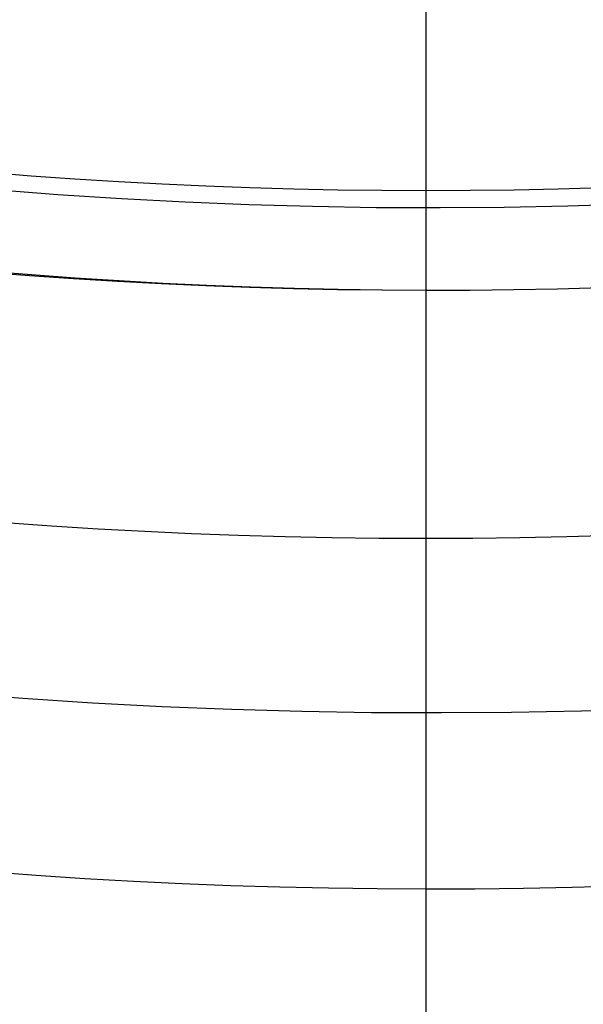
# Model space of a CAD drawing. Extents: x 19329 to 20306, y -2029 to -1182.
# Tile 15 of 66: x 19814.71 to 19818.98, y -1757.81 to -1750.36. Entities that reach past the tile are written whole.
import ezdxf

# ---------------------------------------------------------------- set-up
doc = ezdxf.new("R2010")
doc.units = 0
doc.layers.get('0').update_dxf_attribs({"linetype": 'CONTINUOUS'})
doc.layers.add('COLOR', color=7, linetype='CONTINUOUS')

msp = doc.modelspace()

# ---------------------------------------------------------------- linework, layer by layer
at = {"extrusion": (0.1124755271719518, 0.1948133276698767, 0.9743700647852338)}
msp.add_lwpolyline([(-18053.46081628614, -8132.823916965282), (-18053.98188590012, -8133.128708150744), (-18054.50100556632, -8133.438358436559), (-18055.01811201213, -8133.752850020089), (-18055.53314213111, -8134.072163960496), (-18056.04603300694, -8134.396280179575), (-18056.5567219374, -8134.725177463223), (-18057.06514645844, -8135.058833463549), (-18057.5712443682, -8135.397224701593), (-18058.07495375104, -8135.740326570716), (-18058.57621300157, -8136.088113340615), (-18059.07496084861, -8136.440558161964), (-18059.57113637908, -8136.797633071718), (-18060.06467906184, -8137.159308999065), (-18060.55552877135, -8137.525555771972), (-18061.04362581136, -8137.896342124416), (-18061.52891093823, -8138.271635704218), (-18062.01132538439, -8138.651403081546), (-18062.49081088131, -8139.035609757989), (-18062.96730968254, -8139.424220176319), (-18063.44076458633, -8139.817197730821), (-18063.91111895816, -8140.214504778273), (-18064.37831675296, -8140.616102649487), (-18064.84230253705, -8141.021951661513), (-18065.30302150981, -8141.432011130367), (-18065.76041952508, -8141.846239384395), (-18066.21444311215, -8142.264593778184), (-18066.66503949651, -8142.687030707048), (-18067.11215662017, -8143.113505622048), (-18067.55574316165, -8143.543973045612), (-18067.99574855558, -8143.978386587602), (-18068.43212301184, -8144.416698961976), (-18068.86481753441, -8144.858862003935), (-18069.29378393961, -8145.304826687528), (-18069.71897487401, -8145.754543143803), (-18070.1403438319, -8146.207960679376), (-18070.5578451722, -8146.665027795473), (-18070.9714341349, -8147.125692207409), (-18071.38106685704, -8147.589900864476), (-18071.78670038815, -8148.057599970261), (-18072.18829270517, -8148.528735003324), (-18072.58580272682, -8149.003250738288), (-18072.97919032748, -8149.481091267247), (-18073.36841635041, -8149.96220002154), (-18073.7534426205, -8150.446519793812), (-18074.13423195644, -8150.933992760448), (-18074.51074818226, -8151.424560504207), (-18074.88295613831, -8151.918164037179), (-18075.25082169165, -8152.414743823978), (-18075.61431174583, -8152.914239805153), (-18075.97339425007, -8153.416591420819), (-18076.32803820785, -8153.921737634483), (-18076.67821368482, -8154.429616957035), (-18077.0238918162, -8154.940167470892), (-18077.36504481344, -8155.453326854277), (-18077.70164597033, -8155.969032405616), (-18078.03366966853, -8156.487221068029), (-18078.36109138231, -8157.007829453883), (-18078.6838876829, -8157.53079386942), (-18079.00203624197, -8158.056050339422), (-18079.31551583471, -8158.583534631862), (-18079.62430634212, -8159.113182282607), (-18079.92838875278, -8159.644928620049), (-18080.22774516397, -8160.178708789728), (-18080.52235878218, -8160.714457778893), (-18080.81221392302, -8161.252110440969), (-18081.09729601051, -8161.791601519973), (-18081.37759157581, -8162.332865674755), (-18081.65308825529, -8162.875837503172), (-18081.92377478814, -8163.420451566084), (-18082.18964101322, -8163.966642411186), (-18082.45067786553, -8164.514344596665), (-18082.70687737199, -8165.063492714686), (-18082.9582326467, -8165.614021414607), (-18083.20473788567, -8166.165865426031), (-18083.44638836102, -8166.718959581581), (-18083.68318041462, -8167.273238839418), (-18083.91511145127, -8167.828638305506), (-18084.14217993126, -8168.385093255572), (-18084.36438536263, -8168.94253915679), (-18084.58172829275, -8169.500911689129), (-18084.79421029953, -8170.060146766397), (-18085.00183398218, -8170.620180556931), (-18085.20460295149, -8171.180949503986), (-18085.40252181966, -8171.742390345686), (-18085.59559618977, -8172.304440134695), (-18085.78383264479, -8172.867036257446), (-18085.96723873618, -8173.43011645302), (-18086.1458229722, -8173.993618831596), (-18086.31959480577, -8174.557481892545), (-18086.48856462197, -8175.121644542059), (-18086.65274372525, -8175.686046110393), (-18086.8121443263, -8176.250626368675), (-18086.96677952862, -8176.815325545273), (-18087.11666331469, -8177.380084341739), (-18087.26181053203, -8177.944843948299), (-18087.4022368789, -8178.509546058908), (-18087.53795888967, -8179.07413288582), (-18087.66899392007, -8179.638547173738), (-18087.79536013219, -8180.202732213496), (-18087.91707647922, -8180.766631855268), (-18088.03416269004, -8181.330190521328), (-18088.14663925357, -8181.89335321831), (-18088.25452740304, -8182.456065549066), (-18088.3578491, -8183.018273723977), (-18088.45662701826, -8183.579924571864), (-18088.55088452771, -8184.140965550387), (-18088.64064567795, -8184.701344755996), (-18088.72593518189, -8185.261010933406), (-18088.80677839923, -8185.819913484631), (-18088.88320131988, -8186.37800247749), (-18088.95523054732, -8186.935228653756), (-18089.02289328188, -8187.491543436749), (-18089.08621730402, -8188.046898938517), (-18089.14523095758, -8188.601247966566), (-18089.19996313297, -8189.154544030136), (-18089.25044325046, -8189.706741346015), (-18089.29670124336, -8190.257794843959), (-18089.3387675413, -8190.807660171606), (-18089.37667305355, -8191.356293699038), (-18089.41044915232, -8191.903652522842), (-18089.44012765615, -8192.44969446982), (-18089.46574081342, -8192.994378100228), (-18089.48732128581, -8193.537662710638), (-18089.50490213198, -8194.079508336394), (-18089.51851679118, -8194.619875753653), (-18089.5281990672, -8195.158726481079), (-18089.53398311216, -8195.696022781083), (-18089.53590341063, -8196.231727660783), (-18089.53415174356, -8196.743370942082), (-18089.5288765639, -8197.256467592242), (-18089.52004780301, -8197.770985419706), (-18089.50763566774, -8198.286891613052), (-18089.49161065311, -8198.804152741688), (-18089.47194355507, -8199.322734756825), (-18089.44860548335, -8199.842602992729), (-18089.42156787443, -8200.363722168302), (-18089.3908025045, -8200.886056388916), (-18089.35628150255, -8201.409569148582), (-18089.31797736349, -8201.934223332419), (-18089.27586296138, -8202.459981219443), (-18089.22991156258, -8202.986804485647), (-18089.18009683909, -8203.51465420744), (-18089.12639288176, -8204.043490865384), (-18089.06877421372, -8204.573274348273), (-18089.00721580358, -8205.103963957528), (-18088.9416930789, -8205.635518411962), (-18088.87218193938, -8206.167895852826), (-18088.79865877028, -8206.701053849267), (-18088.72110045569, -8207.234949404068), (-18088.63948439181, -8207.769538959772), (-18088.55378850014, -8208.304778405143), (-18088.46399124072, -8208.840623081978), (-18088.37007162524, -8209.377027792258), (-18088.27200923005, -8209.913946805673), (-18088.16978420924, -8210.451333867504), (-18088.06337730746, -8210.989142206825), (-18087.95276987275, -8211.527324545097), (-18087.83794386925, -8212.065833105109), (-18087.71888188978, -8212.60461962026), (-18087.59556716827, -8213.143635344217), (-18087.46798359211, -8213.682831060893), (-18087.33611571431, -8214.222157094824), (-18087.19994876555, -8214.76156332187), (-18087.05946866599, -8215.300999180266), (-18086.91466203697, -8215.840413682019), (-18086.7655162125, -8216.379755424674), (-18086.61201925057, -8216.918972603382), (-18086.45415994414, -8217.458013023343), (-18086.29192783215, -8217.996824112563), (-18086.12531321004, -8218.53535293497), (-18085.9543071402, -8219.073546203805), (-18085.77890146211, -8219.611350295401), (-18085.5990888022, -8220.148711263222), (-18085.41486258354, -8220.685574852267), (-18085.22621703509, -8221.221886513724), (-18085.03314720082, -8221.757591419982), (-18084.83564894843, -8222.292634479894), (-18084.63371897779, -8222.826960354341), (-18084.42735482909, -8223.360513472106), (-18084.21655489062, -8223.893238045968), (-18084.0013184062, -8224.425078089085), (-18083.78164548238, -8224.955977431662), (-18083.5575370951, -8225.48587973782), (-18083.32899509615, -8226.014728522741), (-18083.09602221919, -8226.542467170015), (-18082.85862208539, -8227.069038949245), (-18082.61679920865, -8227.594387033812), (-18082.37055900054, -8228.118454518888), (-18082.11990777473, -8228.641184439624), (-18081.86485275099, -8229.162519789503), (-18081.60540205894, -8229.682403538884), (-18081.34156474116, -8230.200778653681), (-18081.07335075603, -8230.717588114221), (-18080.80077098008, -8231.232774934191), (-18080.52383720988, -8231.746282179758), (-18080.24256216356, -8232.258052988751), (-18079.95695948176, -8232.768030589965), (-18079.66704372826, -8233.276158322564), (-18079.37283039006, -8233.782379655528), (-18079.07433587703, -8234.286638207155), (-18078.7715775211, -8234.788877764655), (-18078.46457357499, -8235.289042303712), (-18078.15334321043, -8235.787076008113), (-18077.83790651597, -8236.282923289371), (-18077.51828449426, -8236.776528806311), (-18077.19449905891, -8237.267837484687), (-18076.86657303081, -8237.756794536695), (-18076.53453013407, -8238.243345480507), (-18076.1983949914, -8238.727436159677), (-18075.85819311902, -8239.209012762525), (-18075.51395092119, -8239.688021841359), (-18075.16569568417, -8240.16441033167), (-18074.81345556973, -8240.638125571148), (-18074.45725960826, -8241.10911531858), (-18074.09713769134, -8241.577327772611), (-18073.73312056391, -8242.042711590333), (-18073.36523981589, -8242.505215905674), (-18072.99352787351, -8242.964790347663), (-18072.61801799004, -8243.421385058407), (-18072.23874423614, -8243.874950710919), (-18071.85574148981, -8244.325438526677), (-18071.46904542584, -8244.77280029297), (-18071.07869250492, -8245.216988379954), (-18070.68471996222, -8245.657955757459), (-18070.28716579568, -8246.095656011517), (-18069.88606875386, -8246.530043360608), (-18069.48146832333, -8246.961072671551), (-18069.0734047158, -8247.38869947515), (-18068.66191885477, -8247.812879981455), (-18068.24705236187, -8248.23357109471), (-18067.82884754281, -8248.650730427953), (-18067.40734737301, -8249.06431631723), (-18066.9825954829, -8249.474287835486), (-18066.55463614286, -8249.880604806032), (-18066.12351424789, -8250.283227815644), (-18065.68927530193, -8250.682118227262), (-18065.25196540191, -8251.077238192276), (-18064.81163122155, -8251.468550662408), (-18064.36831999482, -8251.85601940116), (-18063.92207949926, -8252.239608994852), (-18063.47295803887, -8252.619284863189), (-18063.02100442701, -8252.995013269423), (-18062.56626796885, -8253.366761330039), (-18062.1087984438, -8253.734497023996), (-18061.6486460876, -8254.098189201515), (-18061.18586157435, -8254.457807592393), (-18060.72049599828, -8254.813322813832), (-18060.25260085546, -8255.164706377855), (-18059.78222802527, -8255.511930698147), (-18059.30942975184, -8255.85496909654), (-18058.83425862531, -8256.193795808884), (-18058.35676756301, -8256.528385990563), (-18057.8770097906, -8256.858715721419), (-18057.39503882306, -8257.18476201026), (-18056.91090844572, -8257.50650279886), (-18056.42467269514, -8257.82391696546)], dxfattribs=at)
at = {"extrusion": (0.1124755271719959, -0.1948133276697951, 0.9743700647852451)}
msp.add_lwpolyline([(16271.039370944, -11146.71690811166), (16270.52882134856, -11146.40793971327), (16270.0202755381, -11146.0942749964), (16269.5137939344, -11145.77593293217), (16269.00943676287, -11145.45293356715), (16268.50726403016, -11145.1252980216), (16268.00733550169, -11144.79304848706), (16267.50971067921, -11144.45620822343), (16267.0144487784, -11144.11480155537), (16266.52160870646, -11143.76885386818), (16266.03124903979, -11143.41839160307), (16265.54342800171, -11143.06344225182), (16265.0582034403, -11142.70403435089), (16264.57563280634, -11142.34019747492), (16264.09577313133, -11141.97196222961), (16263.6186810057, -11141.5993602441), (16263.14441255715, -11141.2224241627), (16262.67302342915, -11140.84118763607), (16262.20456875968, -11140.4556853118), (16261.73910316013, -11140.0659528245), (16261.2766806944, -11139.67202678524), (16260.81735485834, -11139.27394477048), (16260.36117855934, -11138.87174531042), (16259.90820409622, -11138.46546787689), (16259.45848313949, -11138.05515287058), (16259.01206671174, -11137.64084160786), (16258.56900516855, -11137.22257630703), (16258.12934817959, -11136.80040007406), (16257.69314471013, -11136.37435688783), (16257.26044300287, -11135.94449158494), (16256.83129056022, -11135.51084984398), (16256.40573412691, -11135.07347816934), (16255.983819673, -11134.63242387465), (16255.56559237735, -11134.18773506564), (16255.15109661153, -11133.73946062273), (16254.74037592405, -11133.28765018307), (16254.33347302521, -11132.83235412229), (16253.93042977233, -11132.3736235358), (16253.53128715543, -11131.91151021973), (16253.13608528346, -11131.44606665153), (16252.74486337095, -11130.97734597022), (16252.35765972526, -11130.50540195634), (16251.97451173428, -11130.03028901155), (16251.59545585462, -11129.55206213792), (16251.22052760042, -11129.07077691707), (16250.84976153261, -11128.58648948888), (16250.48319124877, -11128.09925653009), (16250.12084937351, -11127.60913523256), (16249.76276754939, -11127.11618328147), (16249.40897642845, -11126.62045883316), (16249.05950566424, -11126.12202049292), (16248.71438390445, -11125.62092729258), (16248.37363878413, -11125.11723866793), (16248.03729691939, -11124.61101443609), (16247.70538390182, -11124.10231477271), (16247.37792429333, -11123.5912001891), (16247.05494162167, -11123.07773150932), (16246.73645837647, -11122.5619698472), (16246.42249600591, -11122.04397658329), (16246.11307491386, -11121.52381334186), (16245.80821445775, -11121.00154196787), (16245.50793294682, -11120.47722450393), (16245.2122476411, -11119.95092316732), (16244.9211747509, -11119.42270032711), (16244.63472943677, -11118.89261848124), (16244.35292581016, -11118.36074023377), (16244.07577693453, -11117.82712827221), (16243.80329482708, -11117.29184534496), (16243.53549046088, -11116.75495423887), (16243.27237376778, -11116.216517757), (16243.01395364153, -11115.67659869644), (16242.76023794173, -11115.13525982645), (16242.51123349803, -11114.59256386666), (16242.26694611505, -11114.04857346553), (16242.0273805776, -11113.50335117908), (16241.79254065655, -11112.95695944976), (16241.56242911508, -11112.40946058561), (16241.33704771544, -11111.86091673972), (16241.1163972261, -11111.31138988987), (16240.90047742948, -11110.76094181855), (16240.68928712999, -11110.20963409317), (16240.4828241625, -11109.65752804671), (16240.28108540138, -11109.10468475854), (16240.08406676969, -11108.55116503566), (16239.89176324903, -11107.99702939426), (16239.70416888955, -11107.4423380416), (16239.52127682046, -11106.88715085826), (16239.34307926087, -11106.33152738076), (16239.1695675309, -11105.7755267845), (16239.00073206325, -11105.21920786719), (16238.83656241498, -11104.66262903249), (16238.67704727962, -11104.10584827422), (16238.52217449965, -11103.54892316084), (16238.37193107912, -11102.99191082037), (16238.22630319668, -11102.43486792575), (16238.08527621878, -11101.87785068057), (16237.9488347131, -11101.3209148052), (16237.81696246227, -11100.76411552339), (16237.68964247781, -11100.20750754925), (16237.56685701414, -11099.65114507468), (16237.448587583, -11099.09508175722), (16237.3348149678, -11098.53937070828), (16237.22551923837, -11097.9840644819), (16237.12067976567, -11097.42921506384), (16237.02027523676, -11096.87487386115), (16236.92428366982, -11096.32109169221), (16236.83268242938, -11095.76791877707), (16236.74544824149, -11095.21540472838), (16236.66255720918, -11094.66359854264), (16236.58398482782, -11094.11254859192), (16236.50970600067, -11093.562302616), (16236.43969505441, -11093.01290771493), (16236.37392575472, -11092.46441034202), (16236.31237132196, -11091.91685629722), (16236.25500444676, -11091.37029072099), (16236.20179730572, -11090.82475808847), (16236.15272157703, -11090.28030220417), (16236.10774845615, -11089.73696619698), (16236.06684867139, -11089.19479251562), (16236.02999249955, -11088.65382292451), (16235.99714978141, -11088.11409849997), (16235.96828993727, -11087.57565962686), (16235.94338198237, -11087.03854599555), (16235.92239454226, -11086.50279659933), (16235.90529586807, -11085.96844973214), (16235.89205385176, -11085.43554298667), (16235.88263604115, -11084.90411325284), (16235.87700965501, -11084.3741967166), (16235.87514159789, -11083.84582885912)], dxfattribs=at)
at = {"extrusion": (0.112475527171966, -0.1948133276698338, 0.9743700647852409)}
msp.add_lwpolyline([(16235.87514160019, -11085.12471880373), (16235.87689326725, -11085.63636208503), (16235.88216844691, -11086.14945873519), (16235.8909972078, -11086.66397656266), (16235.90340934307, -11087.17988275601), (16235.9194343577, -11087.69714388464), (16235.93910145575, -11088.21572589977), (16235.96243952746, -11088.73559413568), (16235.98947713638, -11089.25671331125), (16236.02024250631, -11089.77904753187), (16236.05476350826, -11090.30256029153), (16236.09306764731, -11090.82721447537), (16236.13518204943, -11091.35297236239), (16236.18113344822, -11091.87979562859), (16236.23094817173, -11092.40764535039), (16236.28465212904, -11092.93648200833), (16236.34227079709, -11093.46626549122), (16236.40382920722, -11093.99695510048), (16236.46935193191, -11094.52850955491), (16236.53886307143, -11095.06088699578), (16236.61238624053, -11095.59404499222), (16236.68994455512, -11096.12794054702), (16236.771560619, -11096.66253010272), (16236.85725651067, -11097.19776954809), (16236.94705377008, -11097.73361422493), (16237.04097338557, -11098.27001893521), (16237.13903578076, -11098.80693794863), (16237.24126080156, -11099.34432501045), (16237.34766770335, -11099.88213334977), (16237.45827513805, -11100.42031568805), (16237.57310114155, -11100.95882424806), (16237.69216312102, -11101.49761076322), (16237.81547784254, -11102.03662648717), (16237.9430614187, -11102.57582220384), (16238.0749292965, -11103.11514823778), (16238.21109624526, -11103.65455446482), (16238.35157634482, -11104.19399032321), (16238.49638297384, -11104.73340482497), (16238.6455287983, -11105.27274656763), (16238.79902576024, -11105.81196374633), (16238.95688506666, -11106.35100416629), (16239.11911717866, -11106.88981525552), (16239.28573180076, -11107.42834407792), (16239.4567378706, -11107.96653734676), (16239.6321435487, -11108.50434143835), (16239.8119562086, -11109.04170240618), (16239.99618242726, -11109.57856599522), (16240.18482797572, -11110.11487765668), (16240.37789780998, -11110.65058256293), (16240.57539606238, -11111.18562562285), (16240.77732603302, -11111.7199514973), (16240.98369018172, -11112.25350461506), (16241.19449012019, -11112.78622918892), (16241.4097266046, -11113.31806923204), (16241.62939952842, -11113.84896857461), (16241.85350791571, -11114.37887088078), (16242.08204991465, -11114.90771966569), (16242.31502279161, -11115.43545831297), (16242.55242292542, -11115.9620300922), (16242.79424580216, -11116.48737817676), (16243.04048601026, -11117.01144566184), (16243.29113723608, -11117.53417558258), (16243.54619225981, -11118.05551093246), (16243.80564295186, -11118.57539468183), (16244.06948026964, -11119.09376979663), (16244.33769425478, -11119.61057925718), (16244.61027403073, -11120.12576607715), (16244.88720780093, -11120.63927332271), (16245.16848284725, -11121.1510441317), (16245.45408552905, -11121.66102173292), (16245.74400128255, -11122.16914946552), (16246.03821462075, -11122.67537079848), (16246.33670913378, -11123.17962935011), (16246.6394674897, -11123.68186890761), (16246.94647143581, -11124.18203344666), (16247.25770180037, -11124.68006715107), (16247.57313849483, -11125.17591443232), (16247.89276051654, -11125.66951994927), (16248.21654595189, -11126.16082862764), (16248.54447197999, -11126.64978567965), (16248.87651487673, -11127.13633662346), (16249.2126500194, -11127.62042730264), (16249.55285189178, -11128.10200390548), (16249.8970940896, -11128.58101298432), (16250.24534932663, -11129.05740147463), (16250.59758944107, -11129.53111671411), (16250.95378540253, -11130.00210646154), (16251.31390731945, -11130.47031891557), (16251.67792444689, -11130.93570273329), (16252.04580519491, -11131.39820704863), (16252.41751713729, -11131.85778149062), (16252.79302702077, -11132.31437620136), (16253.17230077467, -11132.76794185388), (16253.555303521, -11133.21842966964), (16253.94199958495, -11133.66579143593), (16254.33235250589, -11134.10997952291), (16254.72632504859, -11134.55094690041), (16255.12387921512, -11134.98864715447), (16255.52497625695, -11135.42303450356), (16255.92957668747, -11135.85406381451), (16256.337640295, -11136.28169061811), (16256.74912615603, -11136.70587112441), (16257.16399264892, -11137.12656223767), (16257.58219746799, -11137.54372157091), (16258.00369763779, -11137.95730746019), (16258.4284495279, -11138.36727897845), (16258.85640886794, -11138.77359594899), (16259.28753076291, -11139.17621895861), (16259.72176970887, -11139.57510937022), (16260.15907960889, -11139.97022933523), (16260.59941378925, -11140.36154180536), (16261.04272501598, -11140.74901054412), (16261.48896551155, -11141.13260013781), (16261.93808697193, -11141.51227600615), (16262.39004058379, -11141.88800441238), (16262.84477704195, -11142.259752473), (16263.302246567, -11142.62748816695), (16263.7623989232, -11142.99118034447), (16264.22518343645, -11143.35079873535), (16264.69054901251, -11143.70631395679), (16265.15844415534, -11144.05769752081), (16265.62881698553, -11144.40492184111), (16266.10161525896, -11144.74796023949), (16266.57678638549, -11145.08678695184), (16267.05427744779, -11145.42137713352), (16267.5340352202, -11145.75170686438), (16268.01600618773, -11146.07775315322), (16268.50013656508, -11146.39949394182), (16268.98637231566, -11146.71690810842)], dxfattribs=at)
for points in [[(19814.47053093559, -1752.259711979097), (19814.80135828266, -1752.286588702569), (19815.13238489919, -1752.310726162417), (19815.46359024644, -1752.332116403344), (19815.79495378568, -1752.350751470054), (19816.12645497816, -1752.366623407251), (19816.45807328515, -1752.379724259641), (19816.78978816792, -1752.390046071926), (19817.12157908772, -1752.397580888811), (19817.45342550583, -1752.402320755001), (19817.78530688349, -1752.404257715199), (19818.11720245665, -1752.403386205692), (19818.44909055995, -1752.399710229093), (19818.78094930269, -1752.393236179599), (19819.11275679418, -1752.383970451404)], [(19819.2608764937, -1756.915111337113), (19818.89204521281, -1756.925410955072), (19818.52315696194, -1756.932607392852), (19818.1542360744, -1756.93669354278), (19817.7853068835, -1756.937662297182), (19817.41639347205, -1756.935509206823), (19817.04751892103, -1756.930240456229), (19816.67870606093, -1756.921864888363), (19816.30997772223, -1756.910391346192), (19815.94135673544, -1756.89582867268), (19815.57286593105, -1756.878185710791), (19815.20452813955, -1756.85747130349), (19814.83636619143, -1756.833694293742), (19814.4684029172, -1756.806863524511)]]:
    msp.add_lwpolyline(points)
for centre, radius, start, end in [((19817.78530688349, -1711.7758502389, 89.37470231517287), 73.2424557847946, 210.0000000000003, 30.00000000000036), ((19817.78530686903, -1711.775850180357, 88.63012703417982), 71.44457953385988, 210.0000000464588, 29.9999999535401), ((19817.78530688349, -1711.775850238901, 89.05580518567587), 71.21139006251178, 209.999999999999, 29.99999999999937), ((19817.78530688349, -1711.7758502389, 245.6831232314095), 64.99999999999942, 209.9999999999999, 29.99999999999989), ((19817.78530688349, -1711.7758502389, 245.6831232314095), 63.99999999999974, 210.0000000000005, 30.00000000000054), ((19817.78530688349, -1711.775850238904, 211.3914713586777), 58.01326896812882, 209.9999999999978, 30.00000000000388), ((19817.78530688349, -1711.775850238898, 212.0545527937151), 57.2620935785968, 210.0000000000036, 29.99999999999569), ((19817.78530688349, -1711.7758502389, 67.12500292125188), 53.5819397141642, 210.0000000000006, 30.00000000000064), ((19817.78530688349, -1711.7758502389, 65.62055118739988), 53.58193971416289, 209.9999999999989, 29.99999999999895), ((19817.78530688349, -1711.7758502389, 67.12500292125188), 52.0912327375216, 210.0000000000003, 30.00000000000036), ((19817.78530688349, -1711.7758502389, 77.62500292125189), 52.09123273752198, 210.0000000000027, 30.00000000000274), ((19817.78530688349, -1711.7758502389, 105.1250029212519), 43.8181587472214, 209.9999999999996, 29.99999999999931), ((19817.78530688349, -1711.7758502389, 52.53957701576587), 42.50584972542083, 210.0000000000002, 30.00000000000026), ((19817.78530688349, -1711.7758502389, 200.6250029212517), 39.8744380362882, 209.999999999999, 29.99999999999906), ((19817.78530688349, -1711.7758502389, 88.12500292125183), 70.9394553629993, 254.9999999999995, 344.9999999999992), ((19817.78530688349, -1711.7758502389, 62.12500292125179), 51.59084318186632, 268.4581903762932, 331.5418096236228), ((19817.78530688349, -1711.7758502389, 51.125002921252), 40.62840747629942, 239.9999999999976, 270.0000000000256), ((19817.78530688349, -1711.7758502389, 68.68735261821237), 73.24245578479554, 211.1713425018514, 311.592304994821), ((19817.78530688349, -1711.7758502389, 67.93735261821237), 70.94245578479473, 213.8367835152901, 313.7266063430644)]:
    msp.add_arc(centre, radius, start, end)
at = {"extrusion": (0, 0, -1)}
for centre, radius, start, end in [((-19817.78530688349, -1711.7758502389, -89.37470231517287), 70.94245578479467, 149.9999999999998, 329.9999999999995), ((-19817.78530688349, -1711.7758502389, -46.50000292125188), 70.94245578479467, 149.9999999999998, 329.9999999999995), ((-19817.78530688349, -1711.7758502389, -259.6250029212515), 65.00000000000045, 150.0000000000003, 329.9999999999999), ((-19817.78530688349, -1711.7758502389, -259.6250029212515), 64, 149.9999999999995, 329.9999999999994), ((-19817.78530688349, -1711.7758502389, -88.12500292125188), 52.0912327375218, 149.9999999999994, 329.9999999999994), ((-19817.78530688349, -1711.7758502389, -62.12500292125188), 47.0345567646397, 150.0000000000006, 330.0000000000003), ((-19817.78530688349, -1711.7758502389, -199.6250029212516), 39.9999999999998, 150.0000000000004, 330.0000000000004)]:
    msp.add_arc(centre, radius, start, end, dxfattribs=at)
at = {"layer": 'COLOR'}
msp.add_line((19817.78531401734, -1638.775860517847, 43.50000292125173), (19817.78531401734, -1784.775874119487, 43.50000292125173), dxfattribs=at)
at = {"layer": 'COLOR', "extrusion": (0, 0, -1)}
for centre, radius, start, end in [((-19817.78531401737, -1711.775867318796, 10.54089386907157), 152.392098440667, 333.3815781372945, 153.3815781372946), ((-19817.78531401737, -1711.775867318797, -43.50000292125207), 74.99999999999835, 63.38157813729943, 243.3815781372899), ((-19817.78531401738, -1711.7758673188, -43.50000292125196), 73.00000000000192, 63.38157813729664, 243.3815781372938), ((-19817.78531401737, -1711.775867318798, -33.3991820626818), 72.99999999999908, 63.38157813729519, 243.3815781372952), ((-19817.78531401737, -1711.775867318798, -32.97295255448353), 74.99999999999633, 63.38157813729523, 243.3815781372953), ((-19817.78531401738, -1711.775867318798, -43.50000292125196), 73.00000000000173, 63.38157813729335, 243.3815781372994), ((-19817.78531401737, -1711.775867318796, 10.54089386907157), 152.3920984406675, 153.3815781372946, 333.3815781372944), ((-19817.78531401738, -1711.775867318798, -43.50000292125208), 74.99999999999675, 243.3815781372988, 63.38157813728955), ((-19817.78531401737, -1711.775867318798, -32.97295255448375), 75.00000000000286, 243.3815781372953, 63.38157813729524), ((-19817.78531401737, -1711.775867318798, -33.39918206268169), 73.00000000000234, 243.3815781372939, 63.38157813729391), ((-19817.78531401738, -1711.775867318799, -43.50000292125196), 72.99999999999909, 243.3815781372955, 63.38157813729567), ((-19817.78531401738, -1711.775867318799, -43.50000292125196), 72.99999999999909, 243.3815781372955, 63.38157813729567), ((-19817.78531401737, -1711.775867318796, -18.68835025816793), 83.81579491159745, 153.3815781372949, 333.3815781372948), ((-19817.78531401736, -1711.775867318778, -26.2000005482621), 61.09154780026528, 153.381578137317, 333.3815781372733), ((-19817.79341637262, -1711.771824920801, -28.2000005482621), 59.50000000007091, 153.3815781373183, 333.3815781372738), ((-19817.79341637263, -1711.771824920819, -27.2000005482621), 59.50000000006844, 153.3815781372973, 333.3815781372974), ((-19817.78531401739, -1711.77586731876, -22.44590218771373), 75.00000000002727, 243.3815781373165, 333.3815781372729)]:
    msp.add_arc(centre, radius, start, end, dxfattribs=at)
at = {"layer": 'COLOR'}
for centre, radius, start, end in [((19817.78531401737, -1711.775867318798, -35.79999945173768), 153, 26.61842186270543, 206.618421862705), ((19817.78531401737, -1711.775867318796, -11.46081713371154), 152.9999999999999, 26.61842186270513, 206.6184218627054), ((19817.78531401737, -1711.775867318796, -23.63040829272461), 153.0000000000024, 26.61842186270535, 206.6184218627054), ((19817.78531401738, -1711.775867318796, -10.90949982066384), 152.8342956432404, 26.61842186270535, 206.6184218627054), ((19817.78531401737, -1711.775867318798, -35.79999945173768), 150, 26.61842186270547, 206.618421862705), ((19817.78531401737, -1711.775867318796, -11.46081713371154), 153, 206.6184218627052, 26.6184218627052), ((19817.78531401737, -1711.775867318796, -35.79999945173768), 153, 206.6184218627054, 26.61842186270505), ((19817.78531401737, -1711.775867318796, -23.63040829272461), 152.9999999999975, 206.6184218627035, 26.61842186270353), ((19817.78531401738, -1711.775867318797, -10.90949982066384), 152.8342956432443, 206.6184218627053, 26.61842186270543), ((19817.78531401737, -1711.775867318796, -35.79999945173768), 150, 206.6184218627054, 26.61842186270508), ((19817.79341637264, -1711.771824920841, 26.2000005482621), 59.50000000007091, 206.6184218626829, 26.61842186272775)]:
    msp.add_arc(centre, radius, start, end, dxfattribs=at)

doc.saveas('drawing.dxf')
